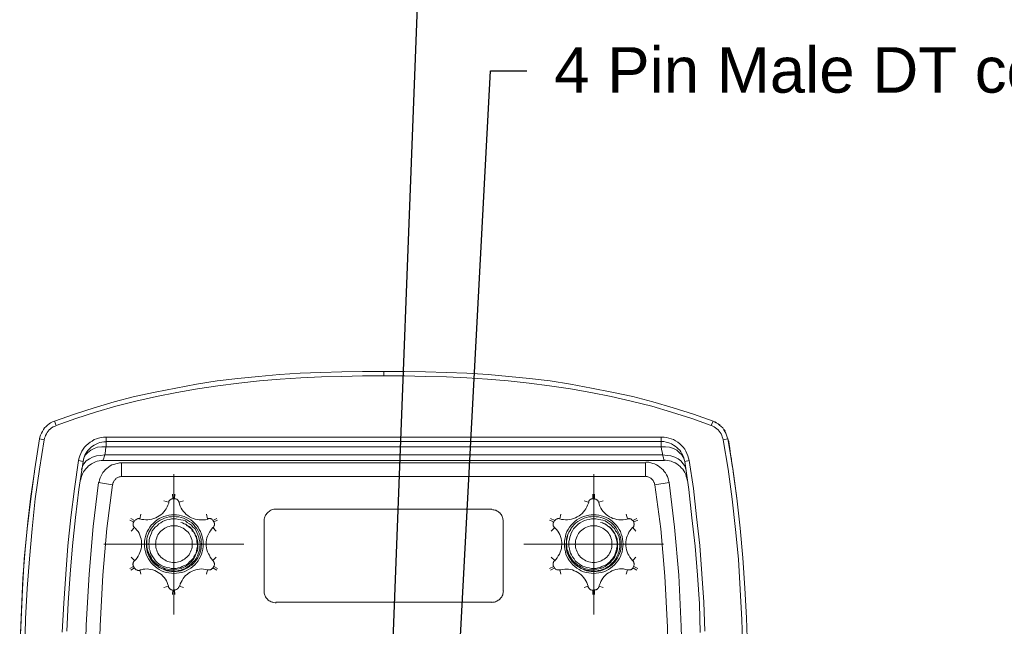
# Model space of a CAD drawing. Header units: millimetres. Extents: x 0 to 283, y 0 to 196.
# Tile 30 of 32: x 140 to 194, y 116 to 149. Entities that reach past the tile are written whole.
import ezdxf
from ezdxf import colors
from ezdxf.entities.mleader import LeaderData, LeaderLine
from ezdxf.math import Vec2, Vec3

# ---------------------------------------------------------------- set-up
doc = ezdxf.new("R2010")
doc.units = ezdxf.units.MM
doc.layers.get('0').update_dxf_attribs({"linetype": 'CONTINUOUS'})
doc.styles.add('SANSSERIF', font='sanss___.ttf')

msp = doc.modelspace()

# ---------------------------------------------------------------- linework, layer by layer
at = {"linetype": 'Continuous', "lineweight": 15}
for points in [[(160.301, 129.597), (159.132, 129.597), (157.996, 129.564), (156.838, 129.542), (155.701, 129.498), (154.565, 129.421), (153.407, 129.321), (152.282, 129.211), (151.146, 129.068), (150.009, 128.891), (148.873, 128.681), (147.737, 128.461), (146.601, 128.207), (145.498, 127.931), (144.384, 127.6), (143.303, 127.247), (142.21, 126.861)], [(142.299, 126.619), (143.38, 127.016), (144.461, 127.347), (145.575, 127.678), (146.678, 127.953), (147.814, 128.207), (148.928, 128.428), (150.065, 128.637), (151.19, 128.803), (152.337, 128.957), (153.462, 129.068), (154.598, 129.167), (155.735, 129.233), (156.871, 129.288), (157.996, 129.321), (159.132, 129.343), (160.301, 129.343)], [(160.301, 129.343), (160.301, 129.597), (160.301, 129.597)], [(178.37, 126.861), (177.289, 127.247), (176.186, 127.6), (175.072, 127.931), (173.958, 128.207), (172.822, 128.461), (171.696, 128.681), (170.549, 128.891), (169.424, 129.068), (168.288, 129.211), (167.152, 129.321), (166.015, 129.421), (164.857, 129.498), (163.732, 129.542), (162.585, 129.564), (161.427, 129.597), (160.301, 129.597)], [(160.301, 129.343), (161.427, 129.343), (162.563, 129.321), (163.732, 129.288), (164.857, 129.233), (165.993, 129.167), (167.13, 129.068), (168.266, 128.957), (169.391, 128.803), (170.538, 128.637), (171.663, 128.428), (172.778, 128.207), (173.881, 127.953), (175.017, 127.678), (176.098, 127.347), (177.212, 127.016), (178.271, 126.619)], [(142.21, 126.861), (142.111, 126.817), (142.001, 126.762), (141.913, 126.707), (141.824, 126.641), (141.747, 126.563), (141.67, 126.486), (141.604, 126.398), (141.549, 126.299), (141.493, 126.199), (141.449, 126.1), (141.416, 125.99), (141.394, 125.891)], [(142.288, 126.608), (142.21, 126.575), (142.133, 126.541), (142.056, 126.497), (141.99, 126.442), (141.924, 126.376), (141.868, 126.31), (141.813, 126.233), (141.769, 126.166), (141.725, 126.078), (141.692, 126.001), (141.67, 125.924), (141.648, 125.835)], [(142.299, 126.619), (142.21, 126.861), (142.21, 126.861)], [(178.271, 126.619), (178.37, 126.861), (178.37, 126.861)], [(178.922, 125.835), (178.911, 125.913), (178.878, 126.001), (178.845, 126.078), (178.812, 126.166), (178.756, 126.244), (178.701, 126.31), (178.646, 126.376), (178.58, 126.442), (178.514, 126.497), (178.436, 126.541), (178.359, 126.586), (178.282, 126.619)], [(179.176, 125.891), (179.142, 125.99), (179.109, 126.1), (179.076, 126.199), (179.021, 126.299), (178.955, 126.387), (178.9, 126.486), (178.823, 126.563), (178.734, 126.641), (178.646, 126.707), (178.547, 126.762), (178.459, 126.817), (178.359, 126.861)], [(178.569, 126.762), (178.47, 126.817), (178.459, 126.817)], [(178.756, 126.641), (178.657, 126.707), (178.657, 126.707)], [(145.034, 125.979), (144.902, 125.979), (144.77, 125.957), (144.637, 125.924), (144.516, 125.891), (144.395, 125.846), (144.273, 125.769), (144.163, 125.703), (144.053, 125.615), (143.953, 125.527), (143.865, 125.427), (143.788, 125.328), (143.711, 125.207), (143.656, 125.085), (143.6, 124.964), (143.567, 124.843), (143.534, 124.71), (143.523, 124.688)], [(145.045, 125.99), (145.045, 125.46), (145.045, 125.46)], [(145.045, 125.99), (175.524, 125.99), (175.524, 125.99)], [(175.524, 125.99), (175.524, 125.46), (175.524, 125.46)], [(177.058, 124.699), (177.024, 124.832), (176.991, 124.964), (176.936, 125.085), (176.881, 125.207), (176.815, 125.317), (176.727, 125.427), (176.638, 125.527), (176.539, 125.615), (176.44, 125.703), (176.318, 125.78), (176.197, 125.846), (176.076, 125.891), (175.943, 125.935), (175.822, 125.968), (175.679, 125.99), (175.546, 125.99), (175.524, 125.99)], [(179.032, 126.321), (178.966, 126.398), (178.966, 126.398)], [(141.383, 125.891), (141.14, 124.247), (140.909, 122.603), (140.71, 120.949), (140.556, 119.283), (140.456, 117.617), (140.379, 115.952), (140.302, 114.308)], [(140.578, 114.363), (140.622, 115.996), (140.71, 117.672), (140.832, 119.305), (140.986, 120.949), (141.151, 122.603), (141.383, 124.225), (141.637, 125.835)], [(141.637, 125.835), (141.383, 125.891), (141.383, 125.891)], [(145.034, 125.725), (144.924, 125.725), (144.814, 125.703), (144.703, 125.692), (144.604, 125.659), (144.494, 125.604), (144.395, 125.549), (144.306, 125.493), (144.218, 125.427), (144.141, 125.35), (144.064, 125.273), (143.986, 125.174), (143.931, 125.085), (143.887, 124.986), (143.843, 124.887), (143.81, 124.776), (143.788, 124.666), (143.788, 124.644)], [(143.788, 124.644), (143.832, 124.832), (143.909, 125.008), (144.031, 125.129), (144.207, 125.262), (144.384, 125.361), (144.582, 125.438), (144.814, 125.46), (145.045, 125.46)], [(145.045, 125.46), (145.012, 125.328), (145.012, 125.229), (144.99, 125.107), (144.968, 125.008)], [(145.045, 125.736), (175.524, 125.736), (175.524, 125.736)], [(175.524, 125.46), (145.045, 125.46), (145.045, 125.46)], [(175.524, 125.46), (175.546, 125.328), (175.568, 125.229), (175.601, 125.107), (175.601, 125.008)], [(175.524, 125.46), (175.767, 125.46), (175.977, 125.438), (176.197, 125.361), (176.385, 125.262), (176.528, 125.129), (176.66, 125.008), (176.76, 124.832), (176.815, 124.644)], [(176.815, 124.644), (176.782, 124.754), (176.76, 124.865), (176.705, 124.975), (176.66, 125.074), (176.605, 125.174), (176.539, 125.262), (176.462, 125.339), (176.385, 125.416), (176.296, 125.493), (176.197, 125.549), (176.098, 125.615), (175.999, 125.659), (175.888, 125.692), (175.789, 125.714), (175.668, 125.736), (175.557, 125.747), (175.535, 125.747)], [(178.922, 125.835), (179.176, 125.891), (179.176, 125.891)], [(178.922, 125.835), (179.198, 124.225), (179.429, 122.581), (179.606, 120.916), (179.76, 119.283), (179.859, 117.617), (179.959, 115.952), (180.014, 114.308)], [(180.257, 114.407), (180.212, 116.051), (180.113, 117.695), (180.014, 119.36), (179.859, 120.993), (179.683, 122.636), (179.462, 124.269), (179.176, 125.891)], [(179.176, 125.891), (179.231, 125.736), (179.253, 125.582), (179.286, 125.383), (179.308, 125.174), (179.33, 125.063), (179.352, 124.931), (179.385, 124.799), (179.385, 124.677), (179.407, 124.545), (179.429, 124.423)], [(144.13, 124.799), (144.306, 124.876), (144.516, 124.953), (144.737, 124.975), (144.968, 125.008)], [(144.968, 125.008), (144.946, 124.898), (144.913, 124.832), (144.891, 124.743)], [(175.601, 125.008), (144.968, 125.008), (144.968, 125.008)], [(175.601, 125.008), (175.855, 124.975), (176.054, 124.953), (176.274, 124.876), (176.451, 124.799)], [(175.601, 125.008), (175.624, 124.898), (175.646, 124.854), (175.668, 124.743), (175.701, 124.699)], [(143.523, 124.699), (143.303, 123.144), (143.104, 121.577), (142.95, 120.011), (142.828, 118.456), (142.729, 116.856), (142.641, 115.268)], [(142.894, 115.323), (142.972, 116.889), (143.071, 118.456), (143.203, 120.011), (143.358, 121.577), (143.556, 123.111), (143.788, 124.644)], [(143.523, 124.699), (143.788, 124.644), (143.788, 124.644)], [(144.88, 124.699), (144.77, 124.699), (144.67, 124.677), (144.56, 124.655), (144.461, 124.622), (144.361, 124.578), (144.251, 124.523), (144.163, 124.468), (144.086, 124.401), (144.009, 124.324), (143.931, 124.247), (143.865, 124.159), (143.799, 124.07), (143.755, 123.971), (143.711, 123.872), (143.678, 123.762), (143.656, 123.651), (143.644, 123.618)], [(143.7, 124.203), (143.755, 124.368), (143.755, 124.368)], [(143.755, 124.368), (143.832, 124.523), (143.953, 124.677), (144.13, 124.799)], [(145.895, 124.567), (145.785, 124.567), (145.674, 124.545), (145.575, 124.523), (145.465, 124.49), (145.365, 124.457), (145.266, 124.401), (145.178, 124.335), (145.09, 124.269), (145.012, 124.203), (144.946, 124.115), (144.869, 124.037), (144.814, 123.938), (144.77, 123.85), (144.714, 123.74), (144.692, 123.64), (144.67, 123.53), (144.659, 123.486)], [(144.891, 124.743), (144.891, 124.699), (144.891, 124.699)], [(175.701, 124.699), (144.891, 124.699), (144.891, 124.699)], [(145.895, 123.817), (145.895, 124.578), (145.895, 124.578)], [(174.664, 124.578), (145.895, 124.578), (145.895, 124.578)], [(174.664, 123.817), (174.664, 124.578), (174.664, 124.578)], [(175.954, 123.486), (175.932, 123.596), (175.899, 123.706), (175.866, 123.817), (175.811, 123.916), (175.756, 124.015), (175.69, 124.104), (175.624, 124.192), (175.546, 124.269), (175.458, 124.335), (175.359, 124.412), (175.271, 124.457), (175.16, 124.512), (175.061, 124.545), (174.951, 124.578), (174.84, 124.6), (174.73, 124.611), (174.686, 124.611)], [(176.958, 123.618), (176.936, 123.729), (176.903, 123.828), (176.87, 123.927), (176.826, 124.037), (176.76, 124.126), (176.705, 124.225), (176.627, 124.302), (176.561, 124.379), (176.473, 124.446), (176.385, 124.512), (176.285, 124.567), (176.186, 124.611), (176.076, 124.655), (175.977, 124.677), (175.866, 124.699), (175.756, 124.71), (175.712, 124.71)], [(176.451, 124.799), (176.605, 124.677), (176.727, 124.523), (176.837, 124.368)], [(177.058, 124.699), (176.815, 124.644), (176.815, 124.644)], [(176.815, 124.644), (177.036, 123.111), (177.212, 121.544), (177.389, 119.989), (177.51, 118.401), (177.62, 116.834), (177.664, 115.246)], [(176.837, 124.368), (176.881, 124.203), (176.881, 124.203)], [(177.918, 115.323), (177.874, 116.911), (177.764, 118.467), (177.642, 120.033), (177.466, 121.6), (177.289, 123.166), (177.058, 124.699)], [(179.429, 124.423), (179.462, 124.269), (179.484, 124.07), (179.661, 122.758), (179.661, 122.681)], [(140.754, 121.324), (140.909, 122.736), (141.107, 124.07)], [(145.895, 123.817), (145.851, 123.817), (145.818, 123.806), (145.762, 123.795), (145.729, 123.784), (145.685, 123.762), (145.652, 123.74), (145.608, 123.729), (145.575, 123.695), (145.542, 123.662), (145.52, 123.629), (145.487, 123.596), (145.465, 123.563), (145.454, 123.519), (145.432, 123.486), (145.42, 123.442), (145.409, 123.398), (145.409, 123.387)], [(174.664, 123.817), (145.895, 123.817), (145.895, 123.817)], [(148.774, 120.11), (148.774, 123.949), (148.774, 123.949)], [(171.818, 120.11), (171.818, 123.949), (171.818, 123.949)], [(175.171, 123.364), (175.16, 123.398), (175.149, 123.442), (175.138, 123.486), (175.127, 123.519), (175.105, 123.563), (175.083, 123.607), (175.05, 123.64), (175.017, 123.673), (174.995, 123.695), (174.951, 123.729), (174.918, 123.751), (174.884, 123.773), (174.84, 123.784), (174.796, 123.795), (174.763, 123.817), (174.719, 123.817), (174.697, 123.817)], [(144.637, 123.486), (144.339, 121.07), (144.108, 118.456), (143.953, 115.654), (143.887, 112.697), (143.909, 109.52), (144.031, 106.2), (144.262, 102.714), (144.615, 99.14), (145.045, 95.533), (145.597, 91.926), (146.259, 88.396), (147.009, 84.91), (147.847, 81.568), (148.741, 78.292)], [(145.398, 123.364), (144.637, 123.486), (144.637, 123.486)], [(145.398, 123.364), (145.09, 120.971), (144.869, 118.401), (144.714, 115.621), (144.637, 112.675), (144.67, 109.554), (144.792, 106.222), (145.012, 102.769), (145.365, 99.206), (145.829, 95.632), (146.38, 92.047), (147.009, 88.55), (147.759, 85.098), (148.575, 81.766), (149.48, 78.512)], [(171.84, 78.292), (172.755, 81.535), (173.561, 84.888), (174.311, 88.341), (174.973, 91.849), (175.524, 95.434), (175.954, 99.008), (176.296, 102.571), (176.561, 106.046), (176.683, 109.399), (176.705, 112.576), (176.627, 115.577), (176.484, 118.401), (176.252, 121.048), (175.954, 123.486)], [(175.171, 123.364), (175.954, 123.486), (175.954, 123.486)], [(148.697, 122.857), (148.719, 122.603), (148.719, 122.603)], [(148.818, 122.857), (148.796, 122.603), (148.796, 122.603)], [(171.763, 122.857), (171.763, 122.603), (171.763, 122.603)], [(171.862, 122.857), (171.862, 122.603), (171.862, 122.603)], [(146.899, 121.489), (147.009, 121.467), (147.119, 121.456), (147.23, 121.445), (147.34, 121.445), (147.45, 121.456), (147.561, 121.478), (147.671, 121.511), (147.77, 121.544), (147.869, 121.6), (147.958, 121.655), (148.057, 121.721), (148.134, 121.798), (148.222, 121.875), (148.289, 121.964), (148.344, 122.052), (148.399, 122.151), (148.443, 122.25), (148.487, 122.361), (148.487, 122.394)], [(148.222, 122.482), (148.476, 122.405), (148.476, 122.405)], [(148.708, 122.603), (148.697, 122.603), (148.675, 122.603), (148.653, 122.592), (148.631, 122.581), (148.608, 122.581), (148.597, 122.57), (148.575, 122.548), (148.564, 122.537), (148.542, 122.526), (148.531, 122.515), (148.52, 122.493), (148.509, 122.482), (148.498, 122.46), (148.487, 122.438), (148.487, 122.416)], [(148.796, 122.603), (148.697, 122.603), (148.697, 122.603)], [(149.05, 122.405), (149.039, 122.427), (149.039, 122.449), (149.028, 122.46), (149.017, 122.482), (149.006, 122.493), (148.995, 122.515), (148.984, 122.526), (148.961, 122.548), (148.95, 122.559), (148.928, 122.57), (148.906, 122.581), (148.884, 122.592), (148.873, 122.603), (148.851, 122.603), (148.829, 122.603)], [(149.303, 122.482), (149.05, 122.405), (149.05, 122.405)], [(149.05, 122.394), (149.072, 122.294), (149.116, 122.195), (149.171, 122.085), (149.226, 121.997), (149.292, 121.897), (149.37, 121.82), (149.447, 121.743), (149.535, 121.677), (149.634, 121.611), (149.734, 121.555), (149.833, 121.511), (149.943, 121.478), (150.042, 121.456), (150.164, 121.434), (150.274, 121.434), (150.384, 121.434), (150.495, 121.445), (150.605, 121.467), (150.649, 121.478)], [(169.954, 121.489), (170.053, 121.467), (170.163, 121.456), (170.273, 121.445), (170.384, 121.445), (170.494, 121.456), (170.604, 121.478), (170.715, 121.511), (170.814, 121.544), (170.913, 121.6), (171.013, 121.655), (171.101, 121.721), (171.178, 121.798), (171.266, 121.875), (171.332, 121.964), (171.388, 122.052), (171.443, 122.151), (171.487, 122.25), (171.531, 122.361), (171.542, 122.394)], [(171.288, 122.482), (171.509, 122.405), (171.509, 122.405)], [(171.763, 122.603), (171.741, 122.603), (171.719, 122.603), (171.696, 122.592), (171.674, 122.581), (171.663, 122.581), (171.641, 122.57), (171.619, 122.548), (171.608, 122.537), (171.586, 122.526), (171.575, 122.515), (171.564, 122.493), (171.553, 122.482), (171.542, 122.46), (171.542, 122.438), (171.531, 122.416)], [(171.862, 122.603), (171.763, 122.603), (171.763, 122.603)], [(172.094, 122.405), (172.083, 122.416), (172.083, 122.438), (172.072, 122.46), (172.06, 122.471), (172.049, 122.493), (172.038, 122.504), (172.027, 122.515), (172.016, 122.526), (171.994, 122.548), (171.983, 122.559), (171.961, 122.57), (171.95, 122.57), (171.928, 122.581), (171.906, 122.581), (171.884, 122.581)], [(172.347, 122.482), (172.094, 122.405), (172.094, 122.405)], [(172.094, 122.394), (172.127, 122.294), (172.16, 122.195), (172.215, 122.085), (172.27, 121.997), (172.347, 121.908), (172.413, 121.82), (172.502, 121.743), (172.579, 121.677), (172.678, 121.611), (172.778, 121.566), (172.877, 121.522), (172.987, 121.489), (173.097, 121.456), (173.197, 121.445), (173.318, 121.434), (173.428, 121.434), (173.539, 121.456), (173.649, 121.478), (173.693, 121.489)], [(146.954, 121.754), (146.899, 121.5), (146.899, 121.5)], [(150.561, 121.754), (150.616, 121.5), (150.616, 121.5)], [(154.367, 122.019), (154.312, 122.019), (154.256, 122.019), (154.19, 122.008), (154.135, 121.986), (154.091, 121.964), (154.036, 121.93), (153.992, 121.897), (153.947, 121.864), (153.903, 121.831), (153.87, 121.787), (153.826, 121.743), (153.804, 121.699), (153.782, 121.644), (153.76, 121.6), (153.749, 121.544), (153.727, 121.478), (153.727, 121.423), (153.727, 121.368)], [(166.225, 122.03), (154.367, 122.03), (154.367, 122.03)], [(166.854, 121.368), (166.843, 121.423), (166.832, 121.478), (166.832, 121.533), (166.81, 121.577), (166.788, 121.633), (166.766, 121.677), (166.732, 121.732), (166.699, 121.776), (166.666, 121.82), (166.633, 121.842), (166.589, 121.875), (166.545, 121.919), (166.49, 121.93), (166.446, 121.964), (166.391, 121.975), (166.335, 121.986), (166.28, 121.997), (166.225, 122.008)], [(170.02, 121.754), (169.954, 121.5), (169.954, 121.5)], [(173.605, 121.754), (173.682, 121.5), (173.682, 121.5)], [(140.324, 114.771), (140.401, 116.536), (140.479, 118.224), (140.611, 119.812), (140.754, 121.324)], [(146.358, 121.423), (146.557, 121.324), (146.557, 121.324)], [(146.402, 121.522), (146.601, 121.401), (146.601, 121.401)], [(146.546, 121.324), (146.546, 121.302), (146.535, 121.28), (146.524, 121.258), (146.524, 121.235), (146.524, 121.213), (146.524, 121.191), (146.524, 121.169), (146.524, 121.147), (146.535, 121.114), (146.546, 121.092), (146.557, 121.081), (146.568, 121.059), (146.579, 121.037), (146.601, 121.026), (146.612, 121.004)], [(146.601, 121.39), (146.546, 121.313), (146.546, 121.313)], [(146.899, 121.5), (146.888, 121.5), (146.866, 121.511), (146.843, 121.511), (146.821, 121.511), (146.799, 121.511), (146.788, 121.5), (146.766, 121.489), (146.744, 121.489), (146.722, 121.478), (146.711, 121.467), (146.689, 121.456), (146.678, 121.445), (146.667, 121.434), (146.645, 121.412), (146.634, 121.401)], [(150.208, 120.11), (150.186, 120.243), (150.164, 120.364), (150.131, 120.485), (150.087, 120.618), (150.031, 120.739), (149.987, 120.838), (149.91, 120.971), (149.8, 121.048), (149.734, 121.147), (149.634, 121.224), (149.502, 121.302), (149.403, 121.379), (149.281, 121.423), (149.149, 121.445), (149.028, 121.467), (148.895, 121.5), (148.774, 121.5), (148.642, 121.5), (148.52, 121.467), (148.388, 121.445), (148.266, 121.401), (148.145, 121.346), (148.046, 121.269), (147.947, 121.224), (147.847, 121.114), (147.737, 121.048), (147.66, 120.949), (147.583, 120.838), (147.538, 120.717), (147.483, 120.585), (147.439, 120.485), (147.417, 120.364), (147.417, 120.243), (147.384, 120.11)], [(150.065, 120.11), (150.031, 120.21), (150.031, 120.342), (150.009, 120.441), (149.954, 120.541), (149.91, 120.673), (149.855, 120.772), (149.778, 120.838), (149.734, 120.949), (149.634, 121.015), (149.557, 121.092), (149.458, 121.169), (149.348, 121.224), (149.248, 121.269), (149.149, 121.302)], [(149.149, 121.302), (149.248, 121.269), (149.325, 121.224), (149.425, 121.202), (149.502, 121.114), (149.601, 121.07), (149.678, 121.015), (149.734, 120.949), (149.8, 120.871), (149.855, 120.772), (149.91, 120.684), (149.954, 120.585), (150.009, 120.518), (150.031, 120.408), (150.065, 120.309), (150.087, 120.21), (150.087, 120.11)], [(150.914, 121.401), (150.903, 121.412), (150.892, 121.434), (150.881, 121.445), (150.859, 121.467), (150.848, 121.478), (150.826, 121.489), (150.804, 121.5), (150.782, 121.511), (150.76, 121.522), (150.737, 121.522), (150.726, 121.522), (150.693, 121.522), (150.671, 121.522), (150.66, 121.522), (150.638, 121.522)], [(151.124, 121.522), (150.914, 121.401), (150.914, 121.401)], [(150.958, 121.324), (150.914, 121.401), (150.914, 121.401)], [(150.914, 121.015), (150.936, 121.026), (150.947, 121.048), (150.958, 121.059), (150.969, 121.081), (150.98, 121.103), (150.98, 121.125), (150.991, 121.147), (150.991, 121.169), (150.991, 121.191), (150.991, 121.213), (150.991, 121.235), (150.991, 121.258), (150.98, 121.28), (150.98, 121.302), (150.958, 121.324)], [(151.168, 121.423), (150.958, 121.324), (150.958, 121.324)], [(153.716, 121.368), (153.716, 117.54), (153.716, 117.54)], [(166.854, 117.54), (166.854, 121.379), (166.854, 121.379)], [(169.391, 121.423), (169.623, 121.324), (169.623, 121.324)], [(169.446, 121.522), (169.678, 121.401), (169.678, 121.401)], [(169.612, 121.324), (169.612, 121.302), (169.601, 121.28), (169.59, 121.258), (169.59, 121.235), (169.59, 121.213), (169.59, 121.191), (169.59, 121.169), (169.59, 121.147), (169.601, 121.114), (169.612, 121.092), (169.623, 121.081), (169.634, 121.059), (169.645, 121.037), (169.667, 121.026), (169.678, 121.004)], [(169.667, 121.39), (169.623, 121.313), (169.623, 121.313)], [(169.954, 121.5), (169.932, 121.5), (169.909, 121.511), (169.887, 121.511), (169.876, 121.511), (169.854, 121.511), (169.832, 121.5), (169.81, 121.489), (169.788, 121.489), (169.766, 121.478), (169.755, 121.467), (169.733, 121.456), (169.722, 121.445), (169.711, 121.434), (169.7, 121.412), (169.678, 121.401)], [(173.252, 120.11), (173.252, 120.243), (173.23, 120.364), (173.208, 120.485), (173.153, 120.618), (173.108, 120.739), (173.02, 120.838), (172.954, 120.971), (172.877, 121.048), (172.778, 121.147), (172.678, 121.224), (172.568, 121.302), (172.447, 121.379), (172.325, 121.423), (172.215, 121.445), (172.094, 121.467), (171.939, 121.5), (171.818, 121.5), (171.696, 121.5), (171.564, 121.467), (171.443, 121.445), (171.31, 121.401), (171.211, 121.346), (171.079, 121.269), (170.979, 121.224), (170.88, 121.114), (170.803, 121.048), (170.704, 120.949), (170.649, 120.838), (170.582, 120.717), (170.538, 120.585), (170.505, 120.485), (170.483, 120.364), (170.45, 120.243), (170.45, 120.11)], [(173.108, 120.11), (173.108, 120.21), (173.075, 120.342), (173.053, 120.441), (173.02, 120.541), (172.976, 120.673), (172.899, 120.772), (172.855, 120.838), (172.778, 120.949), (172.7, 121.015), (172.59, 121.092), (172.524, 121.169), (172.425, 121.224), (172.325, 121.269), (172.193, 121.302)], [(172.193, 121.302), (172.292, 121.269), (172.391, 121.224), (172.469, 121.202), (172.568, 121.114), (172.645, 121.07), (172.722, 121.015), (172.8, 120.949), (172.855, 120.871), (172.921, 120.772), (172.976, 120.684), (173.02, 120.585), (173.053, 120.518), (173.108, 120.408), (173.108, 120.309), (173.131, 120.21), (173.131, 120.11)], [(173.958, 121.401), (173.947, 121.412), (173.936, 121.423), (173.914, 121.434), (173.903, 121.456), (173.881, 121.467), (173.87, 121.478), (173.848, 121.489), (173.825, 121.489), (173.803, 121.5), (173.792, 121.5), (173.77, 121.511), (173.748, 121.511), (173.726, 121.5), (173.715, 121.5), (173.693, 121.489)], [(174.189, 121.522), (173.958, 121.401), (173.958, 121.401)], [(174.013, 121.324), (173.958, 121.401), (173.958, 121.401)], [(173.958, 121.015), (173.969, 121.026), (173.98, 121.048), (174.002, 121.059), (174.013, 121.081), (174.013, 121.103), (174.024, 121.125), (174.024, 121.147), (174.035, 121.169), (174.035, 121.191), (174.035, 121.213), (174.035, 121.235), (174.024, 121.247), (174.024, 121.269), (174.013, 121.291), (174.013, 121.313)], [(174.234, 121.423), (174.013, 121.324), (174.013, 121.324)], [(146.424, 120.816), (146.601, 121.015), (146.601, 121.015)], [(146.601, 119.195), (146.678, 119.272), (146.744, 119.36), (146.81, 119.448), (146.866, 119.548), (146.899, 119.647), (146.943, 119.746), (146.976, 119.846), (146.987, 119.956), (146.998, 120.066), (146.998, 120.177), (146.987, 120.287), (146.976, 120.397), (146.932, 120.496), (146.899, 120.607), (146.855, 120.706), (146.799, 120.794), (146.733, 120.882), (146.667, 120.971), (146.634, 121.004)], [(147.538, 120.993), (147.461, 120.871), (147.417, 120.772), (147.362, 120.64), (147.307, 120.518), (147.285, 120.364), (147.285, 120.243), (147.285, 120.11), (147.285, 119.989), (147.307, 119.857), (147.329, 119.735), (147.384, 119.614), (147.439, 119.482), (147.516, 119.382), (147.583, 119.25), (147.66, 119.151), (147.737, 119.084), (147.847, 118.996), (147.947, 118.93), (148.068, 118.853), (148.189, 118.798), (148.289, 118.753), (148.421, 118.731), (148.542, 118.698), (148.675, 118.698), (148.796, 118.698), (148.928, 118.731), (149.05, 118.753), (149.171, 118.776), (149.281, 118.831), (149.403, 118.875), (149.502, 118.952), (149.601, 119.029), (149.701, 119.106), (149.778, 119.206), (149.855, 119.305), (149.91, 119.404)], [(150.914, 121.015), (150.837, 120.927), (150.771, 120.838), (150.715, 120.761), (150.66, 120.651), (150.616, 120.552), (150.583, 120.452), (150.561, 120.342), (150.539, 120.232), (150.539, 120.121), (150.539, 120.011), (150.55, 119.901), (150.583, 119.79), (150.616, 119.691), (150.66, 119.581), (150.715, 119.493), (150.76, 119.393), (150.826, 119.305), (150.914, 119.217), (150.947, 119.195)], [(151.09, 120.816), (150.914, 121.015), (150.914, 121.015)], [(169.49, 120.816), (169.678, 121.015), (169.678, 121.015)], [(169.678, 119.195), (169.744, 119.272), (169.821, 119.36), (169.876, 119.459), (169.932, 119.559), (169.976, 119.658), (170.009, 119.757), (170.042, 119.868), (170.053, 119.978), (170.064, 120.088), (170.064, 120.199), (170.053, 120.309), (170.031, 120.408), (169.998, 120.518), (169.954, 120.629), (169.909, 120.728), (169.854, 120.816), (169.777, 120.905), (169.711, 120.993), (169.678, 121.026)], [(170.582, 120.993), (170.538, 120.871), (170.45, 120.772), (170.406, 120.64), (170.373, 120.518), (170.351, 120.364), (170.329, 120.243), (170.329, 120.11), (170.351, 119.989), (170.351, 119.857), (170.406, 119.735), (170.428, 119.614), (170.483, 119.482), (170.549, 119.382), (170.637, 119.25), (170.704, 119.151), (170.803, 119.084), (170.913, 118.996), (171.013, 118.93), (171.112, 118.853), (171.233, 118.798), (171.366, 118.753), (171.487, 118.731), (171.608, 118.698), (171.741, 118.698), (171.862, 118.698), (171.994, 118.731), (172.094, 118.753), (172.215, 118.776), (172.347, 118.831), (172.447, 118.875), (172.546, 118.952), (172.645, 119.029), (172.755, 119.106), (172.822, 119.206), (172.899, 119.305), (172.976, 119.404)], [(173.947, 121.015), (173.881, 120.927), (173.803, 120.838), (173.748, 120.761), (173.704, 120.651), (173.66, 120.552), (173.616, 120.452), (173.605, 120.342), (173.583, 120.232), (173.583, 120.121), (173.583, 120.011), (173.594, 119.901), (173.616, 119.79), (173.66, 119.691), (173.693, 119.581), (173.748, 119.493), (173.803, 119.393), (173.87, 119.305), (173.947, 119.217), (173.98, 119.195)], [(174.134, 120.816), (173.958, 121.015), (173.958, 121.015)], [(148.774, 120.11), (144.913, 120.11), (144.913, 120.11)], [(147.263, 120.11), (147.263, 119.956), (147.285, 119.835), (147.307, 119.68), (147.362, 119.559), (147.417, 119.426), (147.483, 119.305), (147.561, 119.195), (147.638, 119.106), (147.737, 118.996), (147.858, 118.93), (147.958, 118.831), (148.09, 118.776), (148.222, 118.731), (148.344, 118.676), (148.498, 118.654), (148.619, 118.621), (148.741, 118.621), (148.895, 118.621), (149.028, 118.654), (149.149, 118.676), (149.281, 118.731), (149.403, 118.776), (149.524, 118.853), (149.634, 118.93), (149.734, 119.029), (149.833, 119.129), (149.932, 119.228), (149.987, 119.327), (150.065, 119.459), (150.109, 119.581), (150.164, 119.713), (150.186, 119.835), (150.186, 119.956), (150.208, 120.11)], [(147.384, 120.11), (147.417, 119.989), (147.417, 119.857), (147.461, 119.735), (147.483, 119.614), (147.538, 119.515), (147.616, 119.404), (147.682, 119.305), (147.759, 119.195), (147.847, 119.106), (147.947, 119.029), (148.046, 118.952), (148.167, 118.897), (148.266, 118.853), (148.388, 118.831), (148.52, 118.798), (148.619, 118.776), (148.741, 118.776), (148.873, 118.776), (149.006, 118.798), (149.127, 118.831), (149.226, 118.875), (149.325, 118.93), (149.458, 118.974), (149.557, 119.051), (149.634, 119.129), (149.734, 119.228), (149.8, 119.305), (149.855, 119.404), (149.932, 119.515), (149.987, 119.625), (150.009, 119.735), (150.031, 119.857), (150.065, 119.989), (150.065, 120.11)], [(148.774, 120.11), (148.774, 116.249), (148.774, 116.249)], [(148.774, 120.11), (152.602, 120.11), (152.602, 120.11)], [(149.91, 119.404), (149.954, 119.515), (150.009, 119.625), (150.065, 119.735), (150.087, 119.857), (150.087, 119.989), (150.087, 120.11)], [(171.818, 120.11), (167.99, 120.11), (167.99, 120.11)], [(170.307, 120.11), (170.307, 119.956), (170.329, 119.835), (170.351, 119.68), (170.406, 119.559), (170.45, 119.426), (170.538, 119.305), (170.604, 119.195), (170.704, 119.106), (170.803, 118.996), (170.913, 118.93), (171.035, 118.831), (171.134, 118.776), (171.266, 118.731), (171.41, 118.676), (171.542, 118.654), (171.663, 118.621), (171.818, 118.621), (171.939, 118.621), (172.072, 118.654), (172.215, 118.676), (172.347, 118.731), (172.469, 118.776), (172.568, 118.853), (172.7, 118.93), (172.8, 119.029), (172.899, 119.129), (172.976, 119.228), (173.053, 119.327), (173.108, 119.459), (173.153, 119.581), (173.208, 119.713), (173.23, 119.835), (173.252, 119.956), (173.252, 120.11)], [(170.45, 120.11), (170.45, 119.989), (170.483, 119.857), (170.505, 119.735), (170.549, 119.614), (170.604, 119.515), (170.66, 119.404), (170.737, 119.305), (170.803, 119.195), (170.913, 119.106), (171.013, 119.029), (171.112, 118.952), (171.211, 118.897), (171.332, 118.853), (171.443, 118.831), (171.564, 118.798), (171.696, 118.776), (171.818, 118.776), (171.939, 118.776), (172.038, 118.798), (172.171, 118.831), (172.27, 118.875), (172.391, 118.93), (172.502, 118.974), (172.59, 119.051), (172.7, 119.129), (172.778, 119.228), (172.855, 119.305), (172.921, 119.404), (172.976, 119.515), (173.02, 119.625), (173.053, 119.735), (173.075, 119.857), (173.108, 119.989), (173.108, 120.11)], [(171.818, 120.11), (171.818, 116.249), (171.818, 116.249)], [(171.818, 120.11), (175.646, 120.11), (175.646, 120.11)], [(172.976, 119.404), (173.02, 119.515), (173.075, 119.625), (173.108, 119.735), (173.131, 119.857), (173.131, 119.989), (173.131, 120.11)], [(146.424, 119.382), (146.601, 119.206), (146.601, 119.206)], [(146.601, 119.195), (146.579, 119.184), (146.568, 119.162), (146.557, 119.14), (146.546, 119.118), (146.535, 119.106), (146.524, 119.084), (146.524, 119.051), (146.513, 119.029), (146.513, 119.007), (146.513, 118.985), (146.524, 118.963), (146.524, 118.941), (146.524, 118.919), (146.546, 118.897), (146.546, 118.875)], [(151.09, 119.382), (150.914, 119.206), (150.914, 119.206)], [(150.958, 118.875), (150.969, 118.897), (150.98, 118.919), (150.98, 118.941), (150.991, 118.963), (150.991, 118.974), (150.991, 119.007), (150.991, 119.029), (150.991, 119.051), (150.98, 119.062), (150.98, 119.095), (150.969, 119.118), (150.958, 119.14), (150.947, 119.151), (150.936, 119.173), (150.914, 119.184)], [(169.49, 119.382), (169.678, 119.206), (169.678, 119.206)], [(169.667, 119.195), (169.656, 119.184), (169.645, 119.162), (169.634, 119.151), (169.612, 119.129), (169.612, 119.106), (169.601, 119.084), (169.59, 119.062), (169.59, 119.029), (169.59, 119.018), (169.59, 118.985), (169.59, 118.963), (169.59, 118.952), (169.601, 118.919), (169.612, 118.897), (169.612, 118.875)], [(174.134, 119.382), (173.958, 119.206), (173.958, 119.206)], [(174.013, 118.875), (174.013, 118.897), (174.024, 118.919), (174.024, 118.941), (174.035, 118.963), (174.035, 118.974), (174.046, 119.007), (174.035, 119.029), (174.035, 119.051), (174.024, 119.062), (174.024, 119.095), (174.013, 119.118), (174.002, 119.14), (174.002, 119.151), (173.98, 119.173), (173.969, 119.184)], [(146.358, 118.776), (146.557, 118.875), (146.557, 118.875)], [(146.402, 118.676), (146.601, 118.798), (146.601, 118.798)], [(146.557, 118.875), (146.601, 118.787), (146.601, 118.787)], [(146.601, 118.787), (146.612, 118.776), (146.634, 118.765), (146.645, 118.742), (146.656, 118.731), (146.678, 118.709), (146.7, 118.698), (146.711, 118.687), (146.744, 118.676), (146.766, 118.676), (146.788, 118.665), (146.81, 118.654), (146.832, 118.654), (146.855, 118.654), (146.877, 118.665), (146.899, 118.676)], [(146.954, 118.456), (146.899, 118.698), (146.899, 118.698)], [(148.476, 117.794), (148.443, 117.893), (148.399, 117.992), (148.355, 118.092), (148.3, 118.18), (148.233, 118.268), (148.156, 118.356), (148.079, 118.434), (147.991, 118.5), (147.902, 118.555), (147.814, 118.61), (147.715, 118.654), (147.605, 118.687), (147.505, 118.709), (147.395, 118.731), (147.296, 118.742), (147.174, 118.731), (147.075, 118.731), (146.965, 118.698), (146.921, 118.698)], [(150.616, 118.698), (150.506, 118.72), (150.395, 118.731), (150.296, 118.742), (150.175, 118.731), (150.076, 118.72), (149.976, 118.698), (149.866, 118.665), (149.767, 118.621), (149.667, 118.566), (149.579, 118.511), (149.491, 118.445), (149.414, 118.378), (149.337, 118.301), (149.281, 118.213), (149.215, 118.114), (149.171, 118.025), (149.116, 117.926), (149.094, 117.816), (149.083, 117.772)], [(150.561, 118.456), (150.616, 118.698), (150.616, 118.698)], [(150.616, 118.698), (150.638, 118.698), (150.66, 118.687), (150.671, 118.687), (150.693, 118.687), (150.715, 118.687), (150.737, 118.687), (150.76, 118.698), (150.782, 118.698), (150.804, 118.709), (150.826, 118.72), (150.837, 118.731), (150.859, 118.742), (150.87, 118.765), (150.881, 118.776), (150.903, 118.787)], [(150.914, 118.798), (150.958, 118.875), (150.958, 118.875)], [(151.124, 118.676), (150.914, 118.798), (150.914, 118.798)], [(151.168, 118.776), (150.958, 118.875), (150.958, 118.875)], [(169.391, 118.776), (169.623, 118.875), (169.623, 118.875)], [(169.446, 118.676), (169.678, 118.798), (169.678, 118.798)], [(169.623, 118.875), (169.667, 118.787), (169.667, 118.787)], [(169.678, 118.787), (169.678, 118.776), (169.7, 118.765), (169.711, 118.742), (169.733, 118.731), (169.744, 118.72), (169.766, 118.709), (169.788, 118.698), (169.81, 118.698), (169.832, 118.687), (169.854, 118.687), (169.876, 118.687), (169.887, 118.687), (169.92, 118.687), (169.932, 118.698), (169.954, 118.698)], [(170.02, 118.456), (169.954, 118.698), (169.954, 118.698)], [(171.509, 117.794), (171.476, 117.893), (171.443, 117.992), (171.388, 118.092), (171.332, 118.18), (171.266, 118.268), (171.2, 118.345), (171.123, 118.423), (171.035, 118.489), (170.946, 118.555), (170.858, 118.599), (170.748, 118.643), (170.649, 118.687), (170.549, 118.709), (170.439, 118.731), (170.329, 118.731), (170.229, 118.731), (170.119, 118.72), (170.009, 118.698), (169.965, 118.687)], [(173.682, 118.698), (173.572, 118.72), (173.461, 118.742), (173.351, 118.742), (173.241, 118.742), (173.142, 118.731), (173.031, 118.709), (172.921, 118.676), (172.822, 118.643), (172.733, 118.588), (172.634, 118.533), (172.546, 118.467), (172.458, 118.401), (172.391, 118.323), (172.325, 118.235), (172.259, 118.147), (172.204, 118.048), (172.171, 117.948), (172.127, 117.838), (172.127, 117.805)], [(173.605, 118.456), (173.682, 118.698), (173.682, 118.698)], [(173.682, 118.698), (173.704, 118.698), (173.726, 118.687), (173.748, 118.687), (173.759, 118.687), (173.781, 118.687), (173.803, 118.687), (173.825, 118.698), (173.848, 118.698), (173.87, 118.709), (173.892, 118.72), (173.903, 118.731), (173.925, 118.742), (173.936, 118.765), (173.947, 118.776), (173.969, 118.787)], [(173.958, 118.798), (174.002, 118.875), (174.002, 118.875)], [(174.189, 118.676), (173.958, 118.798), (173.958, 118.798)], [(174.234, 118.776), (174.013, 118.875), (174.013, 118.875)], [(148.222, 117.717), (148.476, 117.794), (148.476, 117.794)], [(148.476, 117.783), (148.476, 117.772), (148.476, 117.75), (148.487, 117.728), (148.509, 117.706), (148.509, 117.683), (148.531, 117.672), (148.542, 117.65), (148.564, 117.639), (148.575, 117.628), (148.597, 117.617), (148.619, 117.606), (148.642, 117.595), (148.664, 117.595), (148.686, 117.584), (148.708, 117.584)], [(148.697, 117.342), (148.719, 117.595), (148.719, 117.595)], [(148.719, 117.584), (148.818, 117.584), (148.818, 117.584)], [(148.796, 117.584), (148.818, 117.595), (148.84, 117.595), (148.862, 117.595), (148.884, 117.595), (148.906, 117.617), (148.928, 117.617), (148.939, 117.639), (148.961, 117.65), (148.984, 117.661), (148.995, 117.672), (149.006, 117.695), (149.017, 117.717), (149.039, 117.739), (149.039, 117.75), (149.05, 117.772)], [(148.818, 117.342), (148.796, 117.595), (148.796, 117.595)], [(149.303, 117.717), (149.05, 117.794), (149.05, 117.794)], [(153.716, 117.529), (153.716, 117.485), (153.727, 117.419), (153.738, 117.364), (153.76, 117.308), (153.782, 117.264), (153.804, 117.209), (153.837, 117.154), (153.87, 117.121), (153.914, 117.077), (153.947, 117.033), (154.003, 117), (154.047, 116.966), (154.102, 116.944), (154.157, 116.922), (154.201, 116.911), (154.256, 116.9), (154.323, 116.889), (154.378, 116.889)], [(166.225, 116.9), (166.269, 116.911), (166.324, 116.922), (166.379, 116.922), (166.435, 116.944), (166.49, 116.966), (166.534, 116.989), (166.578, 117.022), (166.633, 117.055), (166.666, 117.088), (166.71, 117.132), (166.744, 117.176), (166.766, 117.22), (166.799, 117.264), (166.821, 117.319), (166.832, 117.375), (166.854, 117.43), (166.854, 117.485), (166.865, 117.54)], [(171.288, 117.717), (171.509, 117.794), (171.509, 117.794)], [(171.509, 117.783), (171.509, 117.772), (171.52, 117.75), (171.531, 117.728), (171.542, 117.706), (171.553, 117.683), (171.575, 117.672), (171.586, 117.65), (171.608, 117.639), (171.619, 117.617), (171.641, 117.606), (171.663, 117.595), (171.685, 117.595), (171.708, 117.584), (171.73, 117.584), (171.752, 117.584)], [(171.763, 117.342), (171.763, 117.595), (171.763, 117.595)], [(171.763, 117.584), (171.862, 117.584), (171.862, 117.584)], [(171.862, 117.584), (171.884, 117.595), (171.906, 117.595), (171.928, 117.595), (171.95, 117.595), (171.972, 117.617), (171.994, 117.617), (172.005, 117.639), (172.027, 117.65), (172.049, 117.661), (172.06, 117.672), (172.072, 117.695), (172.083, 117.717), (172.105, 117.739), (172.105, 117.75), (172.116, 117.772)], [(171.862, 117.342), (171.862, 117.595), (171.862, 117.595)], [(172.347, 117.717), (172.094, 117.794), (172.094, 117.794)], [(154.367, 116.911), (166.225, 116.911), (166.225, 116.911)]]:
    msp.add_lwpolyline(points, dxfattribs=at)
for points in [[(141.383, 125.891), (141.383, 125.891)], [(150.384, 120.11), (150.373, 120.243), (150.362, 120.386), (150.329, 120.529), (150.285, 120.662), (150.23, 120.794), (150.164, 120.916), (150.098, 121.037), (150.009, 121.147), (149.91, 121.247), (149.8, 121.346), (149.701, 121.434), (149.579, 121.511), (149.447, 121.577), (149.325, 121.622), (149.193, 121.666), (149.05, 121.699), (148.906, 121.71), (148.763, 121.721), (148.631, 121.71), (148.487, 121.699), (148.355, 121.666), (148.222, 121.622), (148.09, 121.577), (147.958, 121.511), (147.847, 121.434), (147.737, 121.346), (147.627, 121.247), (147.527, 121.147), (147.45, 121.037), (147.373, 120.916), (147.307, 120.794), (147.252, 120.662), (147.208, 120.529), (147.174, 120.386), (147.163, 120.243), (147.163, 120.11), (147.163, 119.978), (147.174, 119.835), (147.208, 119.691), (147.252, 119.559), (147.307, 119.426), (147.373, 119.305), (147.45, 119.184), (147.527, 119.073), (147.627, 118.963), (147.737, 118.875), (147.847, 118.787), (147.958, 118.709), (148.09, 118.643), (148.222, 118.588), (148.355, 118.555), (148.487, 118.522), (148.631, 118.511), (148.774, 118.5), (148.906, 118.511), (149.05, 118.522), (149.193, 118.555), (149.325, 118.588), (149.447, 118.643), (149.579, 118.709), (149.701, 118.787), (149.8, 118.875), (149.91, 118.963), (150.009, 119.073), (150.098, 119.184), (150.164, 119.305), (150.23, 119.426), (150.285, 119.559), (150.329, 119.691), (150.362, 119.835), (150.373, 119.978)], [(173.428, 120.11), (173.417, 120.243), (173.406, 120.386), (173.373, 120.529), (173.329, 120.662), (173.285, 120.794), (173.208, 120.916), (173.142, 121.037), (173.053, 121.147), (172.965, 121.247), (172.855, 121.346), (172.744, 121.434), (172.623, 121.511), (172.502, 121.577), (172.369, 121.622), (172.237, 121.666), (172.094, 121.699), (171.95, 121.71), (171.807, 121.721), (171.674, 121.71), (171.542, 121.699), (171.399, 121.666), (171.266, 121.622), (171.134, 121.577), (171.013, 121.511), (170.891, 121.434), (170.781, 121.346), (170.671, 121.247), (170.582, 121.147), (170.494, 121.037), (170.417, 120.916), (170.351, 120.794), (170.296, 120.662), (170.262, 120.529), (170.229, 120.386), (170.207, 120.243), (170.207, 120.11), (170.207, 119.978), (170.229, 119.835), (170.262, 119.691), (170.296, 119.559), (170.351, 119.426), (170.417, 119.305), (170.494, 119.184), (170.582, 119.073), (170.671, 118.963), (170.781, 118.875), (170.891, 118.787), (171.013, 118.709), (171.134, 118.643), (171.266, 118.588), (171.399, 118.555), (171.542, 118.522), (171.674, 118.511), (171.818, 118.5), (171.95, 118.511), (172.094, 118.522), (172.237, 118.555), (172.369, 118.588), (172.502, 118.643), (172.623, 118.709), (172.744, 118.787), (172.855, 118.875), (172.965, 118.963), (173.053, 119.073), (173.142, 119.184), (173.208, 119.305), (173.285, 119.426), (173.329, 119.559), (173.373, 119.691), (173.406, 119.835), (173.417, 119.978)], [(150.285, 120.11), (150.274, 120.243), (150.263, 120.375), (150.23, 120.496), (150.197, 120.629), (150.142, 120.75), (150.076, 120.86), (150.009, 120.982), (149.921, 121.081), (149.844, 121.18), (149.745, 121.269), (149.634, 121.346), (149.524, 121.423), (149.414, 121.478), (149.292, 121.533), (149.16, 121.577), (149.039, 121.6), (148.895, 121.611), (148.763, 121.622), (148.642, 121.611), (148.509, 121.6), (148.377, 121.577), (148.255, 121.533), (148.134, 121.478), (148.013, 121.423), (147.902, 121.346), (147.792, 121.269), (147.704, 121.18), (147.616, 121.081), (147.538, 120.982), (147.461, 120.86), (147.395, 120.75), (147.351, 120.629), (147.307, 120.496), (147.274, 120.375), (147.263, 120.243), (147.263, 120.11), (147.263, 119.978), (147.274, 119.846), (147.307, 119.713), (147.351, 119.592), (147.395, 119.471), (147.461, 119.36), (147.538, 119.239), (147.616, 119.14), (147.704, 119.04), (147.792, 118.952), (147.902, 118.875), (148.013, 118.798), (148.134, 118.742), (148.255, 118.687), (148.377, 118.643), (148.509, 118.621), (148.642, 118.599), (148.774, 118.599), (148.895, 118.599), (149.039, 118.621), (149.16, 118.643), (149.292, 118.687), (149.414, 118.742), (149.524, 118.798), (149.634, 118.875), (149.745, 118.952), (149.844, 119.04), (149.921, 119.14), (150.009, 119.239), (150.076, 119.36), (150.142, 119.471), (150.197, 119.592), (150.23, 119.713), (150.263, 119.846), (150.274, 119.978)], [(149.778, 120.11), (149.767, 120.199), (149.767, 120.287), (149.745, 120.364), (149.723, 120.452), (149.689, 120.541), (149.645, 120.618), (149.601, 120.684), (149.546, 120.761), (149.48, 120.816), (149.414, 120.882), (149.348, 120.938), (149.281, 120.982), (149.193, 121.026), (149.116, 121.059), (149.028, 121.081), (148.95, 121.103), (148.862, 121.114), (148.763, 121.114), (148.686, 121.114), (148.597, 121.103), (148.509, 121.081), (148.421, 121.059), (148.344, 121.026), (148.266, 120.982), (148.189, 120.938), (148.123, 120.882), (148.057, 120.816), (147.991, 120.761), (147.947, 120.684), (147.891, 120.618), (147.858, 120.541), (147.825, 120.452), (147.792, 120.364), (147.77, 120.287), (147.77, 120.199), (147.759, 120.11), (147.77, 120.022), (147.77, 119.934), (147.792, 119.846), (147.825, 119.768), (147.858, 119.68), (147.891, 119.603), (147.947, 119.526), (147.991, 119.459), (148.057, 119.393), (148.123, 119.338), (148.189, 119.283), (148.266, 119.239), (148.344, 119.195), (148.421, 119.162), (148.509, 119.14), (148.597, 119.118), (148.686, 119.106), (148.774, 119.106), (148.862, 119.106), (148.95, 119.118), (149.028, 119.14), (149.116, 119.162), (149.193, 119.195), (149.281, 119.239), (149.348, 119.283), (149.414, 119.338), (149.48, 119.393), (149.546, 119.459), (149.601, 119.526), (149.645, 119.603), (149.689, 119.68), (149.723, 119.768), (149.745, 119.846), (149.767, 119.934), (149.767, 120.022)], [(173.329, 120.11), (173.318, 120.243), (173.307, 120.375), (173.285, 120.496), (173.241, 120.629), (173.186, 120.75), (173.131, 120.86), (173.053, 120.982), (172.976, 121.081), (172.888, 121.18), (172.789, 121.269), (172.689, 121.346), (172.568, 121.423), (172.458, 121.478), (172.336, 121.533), (172.204, 121.577), (172.083, 121.6), (171.95, 121.611), (171.807, 121.622), (171.685, 121.611), (171.553, 121.6), (171.421, 121.577), (171.299, 121.533), (171.178, 121.478), (171.068, 121.423), (170.946, 121.346), (170.836, 121.269), (170.748, 121.18), (170.66, 121.081), (170.582, 120.982), (170.505, 120.86), (170.45, 120.75), (170.395, 120.629), (170.351, 120.496), (170.329, 120.375), (170.318, 120.243), (170.307, 120.11), (170.318, 119.978), (170.329, 119.846), (170.351, 119.713), (170.395, 119.592), (170.45, 119.471), (170.505, 119.36), (170.582, 119.239), (170.66, 119.14), (170.748, 119.04), (170.836, 118.952), (170.946, 118.875), (171.068, 118.798), (171.178, 118.742), (171.299, 118.687), (171.421, 118.643), (171.553, 118.621), (171.685, 118.599), (171.818, 118.599), (171.95, 118.599), (172.083, 118.621), (172.204, 118.643), (172.336, 118.687), (172.458, 118.742), (172.568, 118.798), (172.689, 118.875), (172.789, 118.952), (172.888, 119.04), (172.976, 119.14), (173.053, 119.239), (173.131, 119.36), (173.186, 119.471), (173.241, 119.592), (173.285, 119.713), (173.307, 119.846), (173.318, 119.978)], [(172.822, 120.11), (172.822, 120.199), (172.811, 120.287), (172.789, 120.364), (172.766, 120.452), (172.733, 120.541), (172.689, 120.618), (172.645, 120.684), (172.59, 120.761), (172.535, 120.816), (172.458, 120.882), (172.391, 120.938), (172.325, 120.982), (172.237, 121.026), (172.16, 121.059), (172.072, 121.081), (171.994, 121.103), (171.906, 121.114), (171.807, 121.114), (171.73, 121.114), (171.641, 121.103), (171.553, 121.081), (171.476, 121.059), (171.388, 121.026), (171.31, 120.982), (171.233, 120.938), (171.167, 120.882), (171.101, 120.816), (171.046, 120.761), (170.99, 120.684), (170.946, 120.618), (170.902, 120.541), (170.869, 120.452), (170.836, 120.364), (170.825, 120.287), (170.814, 120.199), (170.803, 120.11), (170.814, 120.022), (170.825, 119.934), (170.836, 119.846), (170.869, 119.768), (170.902, 119.68), (170.946, 119.603), (170.99, 119.526), (171.046, 119.459), (171.101, 119.393), (171.167, 119.338), (171.233, 119.283), (171.31, 119.239), (171.388, 119.195), (171.476, 119.162), (171.553, 119.14), (171.641, 119.118), (171.73, 119.106), (171.818, 119.106), (171.906, 119.106), (171.994, 119.118), (172.072, 119.14), (172.16, 119.162), (172.237, 119.195), (172.325, 119.239), (172.391, 119.283), (172.458, 119.338), (172.535, 119.393), (172.59, 119.459), (172.645, 119.526), (172.689, 119.603), (172.733, 119.68), (172.766, 119.768), (172.789, 119.846), (172.811, 119.934), (172.822, 120.022)]]:
    msp.add_lwpolyline(points, close=True, dxfattribs=at)
at = {"linetype": 'Continuous', "lineweight": 20}
msp.add_lwpolyline([(171.079, 78.512), (171.994, 81.733), (172.822, 85.065), (173.561, 88.495), (174.189, 92.003), (174.741, 95.533), (175.193, 99.107), (175.546, 102.637), (175.767, 106.101), (175.899, 109.421), (175.921, 112.576), (175.866, 115.554), (175.723, 118.345), (175.502, 120.949), (175.171, 123.364)], dxfattribs=at)

# ---------------------------------------------------------------- leaders
ml = msp.add_multileader_mtext('Standard')
ml.set_content('Vent Plug Do Not Obstruct', color=256, style='SANSSERIF')
ml.set_leader_properties()
ml.build(insert=Vec2(0, 0))
ml.multileader.update_dxf_attribs({"dogleg_length": 2, "arrow_head_size": 2.5})
ctx = ml.context
ctx.base_point, ctx.char_height, ctx.arrow_head_size, ctx.landing_gap_size, ctx.plane_origin = Vec3(164.351, 155.018), 2.5, 2.5, 1.5, Vec3(198.864, 182.604)
ctx.text_align_type = 2
notes = []
notes.append((ctx, [(1, (1, 1, 0), (162.351, 155.018), (1, 0), 2, [(0, [(160.34, 102.885)], 0, [])])]))
ctx.mtext.insert, ctx.mtext.alignment, ctx.mtext.flow_direction = Vec3(206.077, 156.645), 3, 5
ml = msp.add_multileader_mtext('Standard')
ml.set_content('4 Pin Male DT connector', color=256, style='SANSSERIF')
ml.set_leader_properties()
ml.build(insert=Vec2(0, 0))
ml.multileader.update_dxf_attribs({"text_right_attachment_type": 6, "dogleg_length": 2, "arrow_head_size": 2.5})
ctx = ml.context
ctx.base_point, ctx.char_height, ctx.arrow_head_size, ctx.landing_gap_size, ctx.plane_origin = Vec3(168.148, 146.111), 2.5, 2.5, 1.5, Vec3(164.327, 111.627)
ctx.right_attachment = 6
notes.append((ctx, [(0, (1, 1, 0), (166.148, 146.111), (1, 0), 2, [(0, [(164.327, 111.627)], 0, [])])]))
ctx.mtext.insert, ctx.mtext.flow_direction = Vec3(169.648, 147.403), 5
for ctx, leaders in notes:
    for number, flags, end, landing, length, lines in leaders:
        leader = LeaderData()
        leader.index, (leader.has_last_leader_line, leader.has_dogleg_vector, leader.attachment_direction) = number, flags
        leader.last_leader_point, leader.dogleg_vector, leader.dogleg_length = Vec3(end), Vec3(landing), length
        for number, points, colour, breaks in lines:
            line = LeaderLine()
            line.index, line.vertices, line.color, line.breaks = number, Vec3.list(points), colors.encode_raw_color(colour), breaks
            leader.lines.append(line)
        ctx.leaders.append(leader)

doc.saveas('drawing.dxf')
